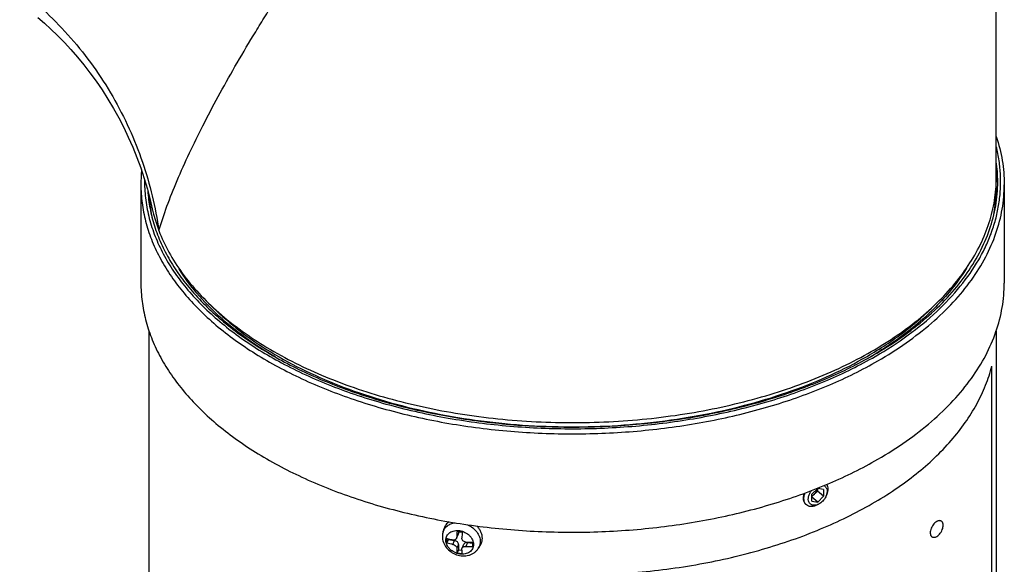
# Model space of a CAD drawing. Header units: millimetres. Extents: x 20 to 4180, y 42 to 2950.
# Tile 108 of 133: x 3829 to 3997, y 1874 to 1967. Entities that reach past the tile are written whole.
import ezdxf

# ---------------------------------------------------------------- set-up
doc = ezdxf.new("R2010")
doc.units = ezdxf.units.MM
doc.header["$LTSCALE"] = 231.275
for name, color, linetype in [('BASE_ASM_PBL21', 7, 'CONTINUOUS'), ('DEFAULT_VBL19', 7, 'CONTINUOUS'), ('MIDDLE_ASM_PBL23', 7, 'CONTINUOUS')]:
    doc.layers.add(name, color=color, linetype=linetype)

# ---------------------------------------------------------------- blocks, each defined once
blk = doc.blocks.new('BASE_ASM_PBL21', base_point=(3953.26, 1805.69))
at = {"layer": 'BASE_ASM_PBL21', "color": 7}
for p, q in [((3849.74, 1938.54), (3849.74, 1921.7)), ((3997.49, 1938.54), (3997.49, 1921.7)), ((3851.12, 1913.53), (3851.12, 1813.21)), ((3996.12, 1913.52), (3996.12, 1813.21)), ((3995.36, 1815.64), (3995.36, 1907.5)), ((3965.56, 1886.56), (3964.54, 1885.56)), ((3965.51, 1886.1), (3964.54, 1885.14)), ((3964.54, 1884.38), (3964.54, 1885.56)), ((3965.51, 1886.51), (3965.51, 1886.1)), ((3966.58, 1885.21), (3965.51, 1886.1)), ((3966.58, 1886.39), (3965.56, 1886.56)), ((3966.58, 1886.39), (3966.58, 1885.21)), ((3965.56, 1884.21), (3964.54, 1885.05)), ((3964.54, 1884.38), (3965.56, 1884.21)), ((3965.56, 1884.21), (3966.58, 1885.21)), ((3965.93, 1883.97), (3965.72, 1883.84)), ((3967.02, 1885.29), (3967.11, 1885.52)), ((3963.66, 1883.71), (3963.6, 1883.76)), ((3901.44, 1879.06), (3901.63, 1879.68)), ((3903.78, 1878.17), (3904.09, 1878.82)), ((3904.09, 1879.16), (3904.09, 1878.82)), ((3902.36, 1877.78), (3902.11, 1877.26)), ((3902.36, 1877.93), (3902.36, 1877.78)), ((3902.36, 1877.78), (3903.42, 1877.62)), ((3903.12, 1876.97), (3903.42, 1877.62)), ((3903.74, 1877.97), (3904.05, 1878.64)), ((3905.64, 1877.27), (3905.33, 1876.63)), ((3905.64, 1877.27), (3906.46, 1877.15)), ((3904.09, 1876.95), (3903.78, 1876.3)), ((3904.09, 1876.05), (3903.84, 1875.52)), ((3904.09, 1876.95), (3904.09, 1876.05)), ((3904.09, 1876.05), (3904.68, 1875.96)), ((3904.7, 1876.34), (3905.01, 1877)), ((3907.47, 1876.26), (3907.82, 1876.8))]:
    blk.add_line(p, q, dxfattribs=at)
for centre, radius, start, end in [((3972.01, 1939.05), 24.36, 0.0043, 8.1507), ((3971.88, 1938.22), 24.49, 1.9407, 8.1337), ((3874.83, 1938.54), 25.09, 174.5006, 179.9987), ((3971.67, 1938.04), 24.45, 347.1884, 2.0915), ((3972.1, 1938.24), 24.27, 0.9607, 1.9271), ((3875.71, 1938.06), 24.6, 183.4471, 192.8117), ((3941.14, 1966.08), 66.09, 300.434, 300.8798), ((3935.41, 1876.94), 31.65, 175.9001, 177.7565), ((3906.36, 1892.57), 13.6, 259.3196, 263.0934), ((3935.41, 1876.85), 30.76, 175.8733, 177.7833), ((3924.27, 1877.63), 22.16, 179.0324, 180.9676), ((3905.94, 1889.53), 12.15, 251.6454, 256.599), ((3906, 1889.02), 12.39, 251.6935, 256.5509), ((3906.47, 1892.37), 15.04, 265.6781, 269.9628), ((3927.81, 1876.96), 21.35, 178.9959, 181.0041), ((3906.38, 1889.02), 13.73, 259.3369, 263.0757), ((3906.47, 1891.66), 15.08, 265.6842, 269.9568)]:
    blk.add_arc(centre, radius, start, end, dxfattribs=at)
for points, knots in [([(3996.12, 1946.79), (3996.57, 1945.45), (3997.26, 1942.73), (3997.49, 1939.93), (3997.49, 1938.54)], [0, 0, 0, 0, 0.504165, 1, 1, 1, 1]), ([(3975.41, 1909.15), (3977.36, 1910.27), (3981.02, 1912.63), (3985.92, 1916.64), (3990, 1920.96), (3992.7, 1924.83), (3994.37, 1928.01), (3995.36, 1930.4), (3996.11, 1932.83), (3996.61, 1935.27), (3996.87, 1937.73), (3996.88, 1940.19), (3996.64, 1942.65), (3996.32, 1944.27), (3996.12, 1945.07)], [0, 0, 0, 0, 0.150941, 0.29257, 0.425066, 0.549191, 0.608586, 0.666478, 0.723147, 0.778911, 0.834113, 0.889117, 0.944292, 1, 1, 1, 1]), ([(3849.74, 1938.54), (3849.74, 1937.5), (3849.88, 1935.39), (3850.48, 1932.25), (3851.49, 1929.15), (3852.89, 1926.1), (3854.67, 1923.12), (3856.82, 1920.23), (3859.34, 1917.44), (3863.23, 1913.81), (3868.96, 1909.62), (3876.86, 1905.32), (3885.75, 1901.74), (3895.44, 1898.95), (3905.73, 1897), (3916.4, 1895.94), (3927.23, 1895.79), (3937.98, 1896.55), (3948.42, 1898.21), (3958.34, 1900.72), (3967.51, 1904.05), (3973.2, 1906.85), (3975.85, 1908.38)], [0, 0, 0, 0, 0.021329, 0.042887, 0.06489, 0.087532, 0.110979, 0.135363, 0.160783, 0.187306, 0.243737, 0.304679, 0.369759, 0.438349, 0.509629, 0.582645, 0.656369, 0.729738, 0.801707, 0.871292, 0.937623, 1, 1, 1, 1]), ([(3850.37, 1939.39), (3850.35, 1938.35), (3850.46, 1936.25), (3851.02, 1933.13), (3851.98, 1930.03), (3853.34, 1927), (3855.07, 1924.03), (3857.18, 1921.14), (3859.66, 1918.36), (3862.48, 1915.69), (3865.63, 1913.15), (3869.09, 1910.75), (3872.85, 1908.51), (3878.33, 1905.7), (3885.79, 1902.66), (3895.41, 1899.86), (3905.63, 1897.9), (3916.25, 1896.82), (3927.02, 1896.66), (3937.71, 1897.4), (3948.11, 1899.04), (3957.98, 1901.53), (3967.11, 1904.84), (3972.77, 1907.63), (3975.41, 1909.15)], [0, 0, 0, 0, 0.02134, 0.042886, 0.064857, 0.087453, 0.110842, 0.135162, 0.160516, 0.186972, 0.214569, 0.243319, 0.273207, 0.304196, 0.369218, 0.437786, 0.50908, 0.582143, 0.655938, 0.729394, 0.801458, 0.871137, 0.937554, 1, 1, 1, 1]), ([(3975.06, 1909.35), (3976.7, 1910.3), (3979.82, 1912.28), (3984.09, 1915.59), (3987.78, 1919.12), (3990.86, 1922.85), (3993.3, 1926.75), (3995.06, 1930.78), (3996.13, 1934.89), (3996.37, 1937.68), (3996.37, 1939.05)], [0, 0, 0, 0, 0.148606, 0.289501, 0.422724, 0.548644, 0.668002, 0.781939, 0.891988, 1, 1, 1, 1]), ([(3975.85, 1908.38), (3977.52, 1909.35), (3980.69, 1911.36), (3985.03, 1914.71), (3988.78, 1918.3), (3991.9, 1922.09), (3994.37, 1926.05), (3996.16, 1930.14), (3997.25, 1934.32), (3997.49, 1937.14), (3997.49, 1938.54)], [0, 0, 0, 0, 0.148606, 0.289501, 0.422724, 0.548644, 0.668002, 0.781939, 0.891988, 1, 1, 1, 1]), ([(3850.91, 1937.52), (3850.98, 1936.5), (3851.24, 1934.45), (3852.01, 1931.43), (3853.16, 1928.44), (3854.68, 1925.52), (3856.56, 1922.66), (3858.8, 1919.9), (3861.37, 1917.24), (3865.31, 1913.78), (3871.05, 1909.81), (3878.87, 1905.75), (3887.61, 1902.39), (3897.1, 1899.79), (3907.13, 1898), (3917.5, 1897.05), (3928, 1896.98), (3938.41, 1897.78), (3948.51, 1899.43), (3958.1, 1901.91), (3966.98, 1905.15), (3972.49, 1907.87), (3975.06, 1909.35)], [0, 0, 0, 0, 0.021306, 0.04294, 0.065101, 0.087966, 0.111679, 0.136356, 0.162077, 0.188895, 0.245859, 0.307201, 0.372517, 0.441168, 0.512343, 0.585114, 0.658481, 0.73142, 0.802925, 0.872052, 0.937968, 1, 1, 1, 1]), ([(3872.76, 1909.02), (3870.98, 1910.05), (3867.63, 1912.23), (3863.11, 1915.89), (3859.3, 1919.81), (3857.2, 1922.66), (3856.3, 1924.12)], [0, 0, 0, 0, 0.273304, 0.530761, 0.772622, 1, 1, 1, 1]), ([(3991, 1924.23), (3990.12, 1922.8), (3988.36, 1920.37), (3985.39, 1917.16), (3982.3, 1914.37), (3978.84, 1911.74), (3976.35, 1910.14), (3975.06, 1909.36)], [0, 0, 0, 0, 0.227777, 0.407889, 0.596504, 0.793872, 1, 1, 1, 1]), ([(3849.74, 1921.7), (3849.74, 1920.66), (3849.88, 1918.55), (3850.48, 1915.41), (3851.49, 1912.31), (3852.89, 1909.26), (3854.67, 1906.28), (3856.82, 1903.39), (3859.34, 1900.6), (3863.23, 1896.97), (3868.96, 1892.78), (3876.86, 1888.48), (3885.75, 1884.9), (3895.44, 1882.11), (3905.73, 1880.16), (3916.4, 1879.1), (3927.23, 1878.95), (3937.98, 1879.71), (3948.42, 1881.37), (3958.34, 1883.88), (3967.51, 1887.21), (3973.2, 1890.01), (3975.85, 1891.54)], [0, 0, 0, 0, 0.021329, 0.042887, 0.06489, 0.087532, 0.110979, 0.135363, 0.160783, 0.187306, 0.243737, 0.304679, 0.369759, 0.43835, 0.509629, 0.582645, 0.656369, 0.729738, 0.801707, 0.871292, 0.937623, 1, 1, 1, 1]), ([(3975.85, 1891.54), (3977.52, 1892.51), (3980.69, 1894.52), (3985.03, 1897.87), (3988.78, 1901.46), (3991.9, 1905.25), (3994.37, 1909.21), (3996.16, 1913.3), (3997.25, 1917.48), (3997.49, 1920.3), (3997.49, 1921.7)], [0, 0, 0, 0, 0.148606, 0.289501, 0.422724, 0.548644, 0.668002, 0.781939, 0.891988, 1, 1, 1, 1]), ([(3861.6, 1917.98), (3862.99, 1916.57), (3866.07, 1913.83), (3871.29, 1910.18), (3877.19, 1906.91), (3883.71, 1904.05), (3890.74, 1901.64), (3898.2, 1899.71), (3906, 1898.29), (3914.03, 1897.38), (3922.18, 1897.02), (3930.35, 1897.19), (3938.43, 1897.91), (3946.32, 1899.15), (3953.91, 1900.91), (3961.11, 1903.15), (3967.81, 1905.86), (3972.01, 1908), (3974, 1909.15)], [0, 0, 0, 0, 0.049935, 0.1032, 0.159741, 0.219355, 0.281718, 0.34641, 0.412939, 0.480757, 0.549283, 0.617916, 0.68605, 0.753097, 0.818493, 0.881727, 0.942349, 1, 1, 1, 1]), ([(3974, 1909.15), (3976.21, 1910.43), (3980.34, 1913.13), (3984.06, 1916.37), (3985.72, 1918.07)], [0, 0, 0, 0, 0.518931, 1, 1, 1, 1]), ([(3974.88, 1883.94), (3976.22, 1884.71), (3978.8, 1886.32), (3983.48, 1889.75), (3987.55, 1893.56), (3990.83, 1897.73), (3992.81, 1900.9), (3994.35, 1904.14), (3995.08, 1906.38), (3995.36, 1907.5)], [0, 0, 0, 0, 0.144989, 0.283887, 0.543195, 0.664324, 0.780311, 0.891888, 1, 1, 1, 1]), ([(3967.12, 1887.23), (3967.18, 1887.12), (3967.27, 1886.86), (3967.31, 1886.44), (3967.26, 1885.98), (3967.17, 1885.68), (3967.11, 1885.52)], [0, 0, 0, 0, 0.219645, 0.458751, 0.719481, 1, 1, 1, 1]), ([(3963.6, 1883.76), (3963.54, 1883.81), (3963.43, 1883.92), (3963.25, 1884.19), (3963.12, 1884.61), (3963.12, 1885.16), (3963.22, 1885.54), (3963.29, 1885.73)], [0, 0, 0, 0, 0.108998, 0.220022, 0.454473, 0.714013, 1, 1, 1, 1]), ([(3963.66, 1883.71), (3963.6, 1883.76), (3963.49, 1883.87), (3963.31, 1884.16), (3963.19, 1884.59), (3963.21, 1885.18), (3963.32, 1885.57), (3963.4, 1885.77)], [0, 0, 0, 0, 0.106729, 0.21598, 0.44923, 0.710678, 1, 1, 1, 1]), ([(3965.56, 1883.78), (3965.41, 1883.72), (3965.1, 1883.64), (3964.71, 1883.66), (3964.45, 1883.77), (3964.28, 1883.89), (3964.14, 1884.04), (3964, 1884.29), (3963.93, 1884.68), (3963.99, 1885.19), (3964.19, 1885.71), (3964.4, 1886.04), (3964.52, 1886.19)], [0, 0, 0, 0, 0.128933, 0.242862, 0.295949, 0.347833, 0.399969, 0.453768, 0.570056, 0.701616, 0.846798, 1, 1, 1, 1]), ([(3964.54, 1885.27), (3964.58, 1885.29), (3964.74, 1885.38), (3964.89, 1885.49), (3965, 1885.59)], [0, 0, 0, 0, 0.240233, 1, 1, 1, 1]), ([(3965, 1885.59), (3965.12, 1885.72), (3965.34, 1886), (3965.46, 1886.33), (3965.49, 1886.5)], [0, 0, 0, 0, 0.516252, 1, 1, 1, 1]), ([(3966.61, 1887.02), (3966.67, 1886.99), (3966.78, 1886.93), (3966.92, 1886.8), (3967.03, 1886.63), (3967.14, 1886.38), (3967.19, 1885.99), (3967.14, 1885.69), (3967.09, 1885.53)], [0, 0, 0, 0, 0.111965, 0.223347, 0.336973, 0.455328, 0.711973, 1, 1, 1, 1]), ([(3934.08, 1872.12), (3937.86, 1872.44), (3945.3, 1873.41), (3956.01, 1875.89), (3965.92, 1879.33), (3972.04, 1882.3), (3974.88, 1883.94)], [0, 0, 0, 0, 0.266512, 0.524495, 0.770043, 1, 1, 1, 1]), ([(3965.93, 1883.97), (3965.9, 1883.95), (3965.78, 1883.88), (3965.65, 1883.82), (3965.56, 1883.78)], [0, 0, 0, 0, 0.256382, 1, 1, 1, 1]), ([(3967.02, 1885.29), (3966.91, 1885.03), (3966.6, 1884.52), (3966.17, 1884.13), (3965.93, 1883.97)], [0, 0, 0, 0, 0.5, 1, 1, 1, 1]), ([(3967.09, 1885.53), (3967.09, 1885.51), (3967.07, 1885.43), (3967.04, 1885.35), (3967.02, 1885.29)], [0, 0, 0, 0, 0.246506, 1, 1, 1, 1]), ([(3965.25, 1883.6), (3965.11, 1883.54), (3964.82, 1883.45), (3964.38, 1883.42), (3963.98, 1883.5), (3963.76, 1883.63), (3963.66, 1883.71)], [0, 0, 0, 0, 0.281898, 0.539553, 0.776061, 1, 1, 1, 1]), ([(3965.72, 1883.84), (3965.68, 1883.82), (3965.53, 1883.72), (3965.37, 1883.65), (3965.25, 1883.6)], [0, 0, 0, 0, 0.256382, 1, 1, 1, 1]), ([(3901.44, 1879.06), (3901.5, 1879.26), (3901.69, 1879.67), (3902.17, 1880.16), (3902.78, 1880.51), (3903.25, 1880.63), (3903.49, 1880.67)], [0, 0, 0, 0, 0.236849, 0.478356, 0.731556, 1, 1, 1, 1]), ([(3902.47, 1880.84), (3902.27, 1880.7), (3901.92, 1880.35), (3901.69, 1879.91), (3901.63, 1879.68)], [0, 0, 0, 0, 0.505903, 1, 1, 1, 1]), ([(3985.93, 1880.88), (3985.81, 1880.81), (3985.59, 1880.64), (3985.3, 1880.31), (3985.07, 1879.93), (3984.9, 1879.52), (3984.82, 1879.11), (3984.82, 1878.79), (3984.88, 1878.57), (3984.95, 1878.44), (3985.04, 1878.33), (3985.11, 1878.27), (3985.15, 1878.25)], [0, 0, 0, 0, 0.128679, 0.270272, 0.417427, 0.561774, 0.695446, 0.812711, 0.864676, 0.91251, 0.95714, 1, 1, 1, 1]), ([(3986.71, 1880.96), (3986.66, 1880.99), (3986.54, 1881.03), (3986.34, 1881.03), (3986.13, 1880.98), (3986, 1880.92), (3985.93, 1880.88)], [0, 0, 0, 0, 0.217773, 0.450953, 0.710202, 1, 1, 1, 1]), ([(3985.93, 1878.33), (3986.05, 1878.39), (3986.27, 1878.57), (3986.56, 1878.89), (3986.79, 1879.28), (3986.96, 1879.69), (3987.04, 1880.09), (3987.04, 1880.41), (3986.98, 1880.63), (3986.91, 1880.77), (3986.82, 1880.88), (3986.75, 1880.93), (3986.71, 1880.96)], [0, 0, 0, 0, 0.128679, 0.270272, 0.417427, 0.561774, 0.695446, 0.812711, 0.864676, 0.91251, 0.95714, 1, 1, 1, 1]), ([(3901.44, 1879.06), (3901.38, 1878.87), (3901.34, 1878.62), (3901.33, 1878.36), (3901.33, 1878.3)], [0, 0, 0, 0, 0.749079, 1, 1, 1, 1]), ([(3901.93, 1877.68), (3901.93, 1877.81), (3901.96, 1878.07), (3902.1, 1878.43), (3902.32, 1878.75), (3902.62, 1879.01), (3902.98, 1879.2), (3903.39, 1879.32), (3903.84, 1879.36), (3904.46, 1879.32), (3905.22, 1879.07), (3905.87, 1878.61), (3906.27, 1878.14), (3906.49, 1877.76), (3906.63, 1877.36), (3906.66, 1877.08), (3906.66, 1876.95)], [0, 0, 0, 0, 0.056006, 0.11103, 0.166326, 0.223088, 0.28221, 0.344151, 0.408909, 0.476081, 0.614187, 0.751449, 0.817665, 0.881251, 0.941966, 1, 1, 1, 1]), ([(3904.05, 1878.64), (3904.05, 1878.65), (3904.08, 1878.71), (3904.09, 1878.78), (3904.09, 1878.82)], [0, 0, 0, 0, 0.247938, 1, 1, 1, 1]), ([(3905.65, 1880.34), (3905.96, 1880.2), (3906.54, 1879.84), (3907.24, 1879.14), (3907.69, 1878.32), (3907.81, 1877.71), (3907.81, 1877.43)], [0, 0, 0, 0, 0.268592, 0.528393, 0.772749, 1, 1, 1, 1]), ([(3908.17, 1878), (3908.17, 1878.19), (3908.13, 1878.57), (3907.94, 1879.12), (3907.63, 1879.65), (3907.37, 1879.97), (3907.22, 1880.12)], [0, 0, 0, 0, 0.233641, 0.47795, 0.733709, 1, 1, 1, 1]), ([(3901.33, 1878.3), (3901.33, 1878.13), (3901.36, 1877.79), (3901.54, 1877.13), (3901.99, 1876.36), (3902.78, 1875.64), (3903.75, 1875.15), (3904.8, 1874.95), (3905.69, 1875.03), (3906.34, 1875.27), (3906.78, 1875.53), (3907.17, 1875.85), (3907.38, 1876.12), (3907.47, 1876.26)], [0, 0, 0, 0, 0.06075, 0.122049, 0.246492, 0.374063, 0.50321, 0.631359, 0.756588, 0.818209, 0.879198, 0.939734, 1, 1, 1, 1]), ([(3906.66, 1876.95), (3906.66, 1876.82), (3906.63, 1876.57), (3906.5, 1876.21), (3906.27, 1875.89), (3905.97, 1875.63), (3905.61, 1875.44), (3905.2, 1875.31), (3904.75, 1875.27), (3904.13, 1875.32), (3903.37, 1875.57), (3902.72, 1876.03), (3902.32, 1876.5), (3902.1, 1876.88), (3901.96, 1877.28), (3901.93, 1877.55), (3901.93, 1877.68)], [0, 0, 0, 0, 0.056006, 0.11103, 0.166326, 0.223088, 0.28221, 0.344151, 0.408909, 0.476081, 0.614187, 0.751449, 0.817665, 0.881251, 0.941966, 1, 1, 1, 1]), ([(3903.74, 1877.97), (3903.71, 1877.92), (3903.64, 1877.82), (3903.49, 1877.73), (3903.31, 1877.69), (3903.18, 1877.7), (3903.12, 1877.72)], [0, 0, 0, 0, 0.238803, 0.479781, 0.73217, 1, 1, 1, 1]), ([(3904.09, 1876.95), (3904.09, 1877.03), (3904.05, 1877.19), (3903.9, 1877.39), (3903.68, 1877.55), (3903.51, 1877.6), (3903.42, 1877.62)], [0, 0, 0, 0, 0.225875, 0.473206, 0.735795, 1, 1, 1, 1]), ([(3903.78, 1878.17), (3903.78, 1878.16), (3903.78, 1878.09), (3903.76, 1878.02), (3903.74, 1877.97)], [0, 0, 0, 0, 0.256306, 1, 1, 1, 1]), ([(3905.33, 1877.37), (3905.24, 1877.38), (3905.07, 1877.43), (3904.85, 1877.58), (3904.7, 1877.79), (3904.67, 1877.96), (3904.67, 1878.04)], [0, 0, 0, 0, 0.261444, 0.518904, 0.76532, 1, 1, 1, 1]), ([(3905.64, 1877.27), (3905.57, 1877.28), (3905.44, 1877.29), (3905.26, 1877.24), (3905.1, 1877.15), (3905.03, 1877.05), (3905.01, 1877)], [0, 0, 0, 0, 0.274503, 0.531968, 0.771722, 1, 1, 1, 1]), ([(3907.81, 1877.43), (3907.81, 1877.22), (3907.75, 1876.81), (3907.58, 1876.43), (3907.47, 1876.26)], [0, 0, 0, 0, 0.504052, 1, 1, 1, 1]), ([(3907.82, 1876.8), (3907.94, 1876.98), (3908.11, 1877.37), (3908.17, 1877.79), (3908.17, 1878)], [0, 0, 0, 0, 0.495948, 1, 1, 1, 1]), ([(3985.15, 1878.25), (3985.2, 1878.22), (3985.32, 1878.18), (3985.52, 1878.17), (3985.72, 1878.22), (3985.86, 1878.29), (3985.93, 1878.33)], [0, 0, 0, 0, 0.217773, 0.450953, 0.710202, 1, 1, 1, 1]), ([(3903.12, 1876.97), (3903.21, 1876.95), (3903.33, 1876.9), (3903.48, 1876.8), (3903.66, 1876.64), (3903.78, 1876.46), (3903.78, 1876.3)], [0, 0, 0, 0, 0.268307, 0.405121, 0.539608, 1, 1, 1, 1]), ([(3903.78, 1876.3), (3903.79, 1876.24), (3903.8, 1875.98), (3903.82, 1875.72), (3903.84, 1875.52)], [0, 0, 0, 0, 0.261847, 1, 1, 1, 1]), ([(3904.67, 1876.17), (3904.67, 1876.18), (3904.67, 1876.24), (3904.69, 1876.3), (3904.7, 1876.34)], [0, 0, 0, 0, 0.251645, 1, 1, 1, 1]), ([(3904.73, 1875.39), (3904.72, 1875.45), (3904.7, 1875.71), (3904.68, 1875.97), (3904.67, 1876.17)], [0, 0, 0, 0, 0.237968, 1, 1, 1, 1]), ([(3904.7, 1876.34), (3904.73, 1876.39), (3904.8, 1876.48), (3904.95, 1876.57), (3905.13, 1876.63), (3905.27, 1876.63), (3905.33, 1876.63)], [0, 0, 0, 0, 0.218003, 0.457343, 0.72009, 1, 1, 1, 1])]:
    blk.add_open_spline(points, degree=3, knots=knots, dxfattribs=at)
blk = doc.blocks.new('MIDDLE_ASM_PBL23', base_point=(3724.74, 2086.61))
at = {"layer": 'MIDDLE_ASM_PBL23', "color": 7}
blk.add_line((3996.12, 1939.67), (3996.12, 2034.82), dxfattribs=at)
blk.add_lwpolyline([(3832.1, 1967.18), (3833.22, 1966.21), (3834.35, 1965.17), (3835.49, 1964.07), (3836.64, 1962.9), (3837.77, 1961.67), (3838.88, 1960.39), (3839.96, 1959.08), (3841.02, 1957.71), (3842.07, 1956.27), (3843.1, 1954.76), (3844.1, 1953.2), (3845.04, 1951.61), (3845.94, 1950), (3846.79, 1948.36), (3847.58, 1946.69), (3848.34, 1944.97), (3849.05, 1943.21), (3849.71, 1941.41), (3850.31, 1939.6), (3850.85, 1937.77), (3851.33, 1935.94), (3851.69, 1934.4)], dxfattribs=at)
for points, knots in [([(3828.99, 1971.93), (3832.16, 1969.46), (3836.6, 1965.25), (3841.65, 1958.87), (3844.99, 1953.67), (3847.82, 1948.18), (3850.83, 1940.62), (3852.25, 1934.66), (3852.81, 1930.68)], [0, 0, 0, 0, 0.247284, 0.373314, 0.5, 0.626686, 0.752717, 1, 1, 1, 1]), ([(3852.81, 1930.68), (3853.22, 1932.08), (3854.2, 1934.96), (3856.6, 1941), (3859.57, 1947.25), (3862.97, 1953.71), (3865.86, 1958.83), (3868.44, 1963.2), (3870.63, 1966.76), (3871.77, 1968.56), (3872.35, 1969.47)], [0, 0, 0, 0, 0.100703, 0.209207, 0.447611, 0.576721, 0.711939, 0.853152, 0.92589, 1, 1, 1, 1]), ([(3852.81, 1930.68), (3853.29, 1929.41), (3854.47, 1926.89), (3856.79, 1923.29), (3859.66, 1919.83), (3864.31, 1915.33), (3871.45, 1910.27), (3881.47, 1905.32), (3892.86, 1901.51), (3905.25, 1898.94), (3918.24, 1897.69), (3931.4, 1897.82), (3944.31, 1899.31), (3956.54, 1902.12), (3966.02, 1905.54), (3972.89, 1908.88), (3977.55, 1911.6), (3981.75, 1914.56), (3985.48, 1917.73), (3988.69, 1921.08), (3991.36, 1924.59), (3993.47, 1928.24), (3994.99, 1931.99), (3995.91, 1935.81), (3996.12, 1938.39), (3996.12, 1939.67)], [0, 0, 0, 0, 0.02347, 0.048006, 0.073803, 0.100991, 0.159698, 0.224125, 0.293544, 0.366774, 0.442338, 0.518593, 0.59385, 0.666486, 0.735069, 0.767498, 0.798534, 0.828115, 0.856224, 0.882893, 0.90821, 0.932329, 0.955471, 0.977916, 1, 1, 1, 1]), ([(3851.69, 1934.4), (3851.76, 1934.09), (3852.06, 1932.83), (3852.46, 1931.6), (3852.81, 1930.68)], [0, 0, 0, 0, 0.241678, 1, 1, 1, 1])]:
    blk.add_open_spline(points, degree=3, knots=knots, dxfattribs=at)
blk = doc.blocks.new('DEFAULT_VBL19', base_point=(3677.42, 2256.49))
at = {"layer": 'BASE_ASM_PBL21'}
blk.add_blockref('BASE_ASM_PBL21', (3953.26, 1805.69), dxfattribs=at)
at = {"layer": 'MIDDLE_ASM_PBL23'}
blk.add_blockref('MIDDLE_ASM_PBL23', (3724.74, 2086.61), dxfattribs=at)

msp = doc.modelspace()

# ---------------------------------------------------------------- block references
at = {"layer": 'DEFAULT_VBL19'}
msp.add_blockref('DEFAULT_VBL19', (3677.416, 2256.486), dxfattribs=at)

doc.saveas('drawing.dxf')
